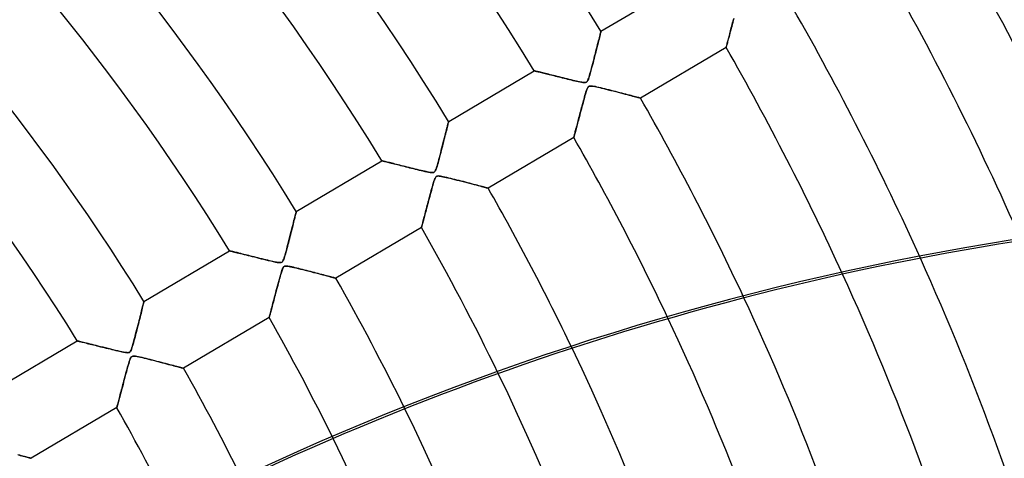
# Model space of a CAD drawing. Header units: millimetres. Extents: x -550 to 550, y -550 to 550.
# Tile 50 of 57: x 221 to 348, y 126 to 182. Entities that reach past the tile are written whole.
import ezdxf

# ---------------------------------------------------------------- set-up
doc = ezdxf.new("R2010")
doc.units = ezdxf.units.MM
doc.layers.add('HIDDEN', color=7, linetype='Continuous')
doc.layers.add('THICK', color=7, linetype='Continuous')

msp = doc.modelspace()

# ---------------------------------------------------------------- linework, layer by layer
at = {"layer": 'HIDDEN'}
for p, q in [((296.09, 180.92), (307.13, 187.44)), ((312.94, 181.55), (312.88, 181.32)), ((312.89, 181.38), (312.95, 181.58)), ((313, 181.8), (312.94, 181.55)), ((312.95, 181.58), (313, 181.79)), ((313.07, 182.05), (313, 181.8)), ((313, 181.79), (313.06, 182.01)), ((313.06, 182.01), (313.11, 182.22)), ((313.14, 182.31), (313.07, 182.05)), ((313.11, 182.22), (313.17, 182.44)), ((313.21, 182.57), (313.14, 182.31)), ((295.93, 180.29), (295.89, 180.11)), ((295.89, 180.1), (295.93, 180.28)), ((295.97, 180.45), (295.93, 180.29)), ((295.93, 180.28), (295.97, 180.44)), ((296.01, 180.58), (295.97, 180.45)), ((295.97, 180.44), (296.01, 180.58)), ((296.04, 180.7), (296.01, 180.58)), ((296.01, 180.58), (296.04, 180.7)), ((296.06, 180.79), (296.04, 180.7)), ((296.04, 180.7), (296.06, 180.79)), ((296.08, 180.86), (296.06, 180.79)), ((296.06, 180.79), (296.08, 180.86)), ((296.09, 180.9), (296.08, 180.86)), ((296.08, 180.86), (296.09, 180.9)), ((296.09, 180.92), (296.09, 180.9)), ((296.09, 180.9), (296.09, 180.92)), ((312.55, 180.09), (312.6, 180.26)), ((312.6, 180.26), (312.55, 180.08)), ((312.65, 180.46), (312.6, 180.26)), ((312.6, 180.26), (312.64, 180.43)), ((312.64, 180.43), (312.69, 180.61)), ((312.7, 180.66), (312.65, 180.46)), ((312.69, 180.61), (312.74, 180.79)), ((312.76, 180.87), (312.7, 180.66)), ((312.74, 180.79), (312.79, 180.98)), ((312.81, 181.09), (312.76, 180.87)), ((312.79, 180.98), (312.84, 181.18)), ((312.88, 181.32), (312.81, 181.09)), ((312.84, 181.18), (312.89, 181.38)), ((295.52, 178.66), (295.6, 178.94)), ((295.61, 179.02), (295.55, 178.77)), ((295.6, 178.94), (295.66, 179.21)), ((295.68, 179.26), (295.61, 179.02)), ((295.66, 179.21), (295.73, 179.46)), ((295.73, 179.49), (295.68, 179.26)), ((295.79, 179.71), (295.73, 179.49)), ((295.73, 179.46), (295.78, 179.69)), ((295.78, 179.69), (295.84, 179.91)), ((295.84, 179.92), (295.79, 179.71)), ((295.89, 180.11), (295.84, 179.92)), ((295.84, 179.91), (295.89, 180.1)), ((312.24, 178.93), (312.23, 178.88)), ((312.23, 178.87), (312.24, 178.9)), ((312.26, 178.99), (312.24, 178.93)), ((312.24, 178.9), (312.25, 178.95)), ((312.25, 178.95), (312.27, 179.01)), ((312.28, 179.08), (312.26, 178.99)), ((312.27, 179.01), (312.29, 179.09)), ((312.31, 179.18), (312.28, 179.08)), ((312.29, 179.09), (312.31, 179.18)), ((312.34, 179.3), (312.31, 179.18)), ((312.31, 179.18), (312.34, 179.28)), ((312.38, 179.43), (312.34, 179.3)), ((312.34, 179.28), (312.37, 179.39)), ((312.37, 179.39), (312.4, 179.51)), ((312.41, 179.58), (312.38, 179.43)), ((312.4, 179.51), (312.43, 179.64)), ((312.46, 179.73), (312.41, 179.58)), ((312.43, 179.64), (312.47, 179.78)), ((312.5, 179.9), (312.46, 179.73)), ((312.47, 179.78), (312.51, 179.93)), ((312.55, 180.08), (312.5, 179.9)), ((312.51, 179.93), (312.55, 180.09)), ((295.2, 177.4), (295.28, 177.72)), ((295.28, 177.7), (295.21, 177.42)), ((295.28, 177.72), (295.37, 178.05)), ((295.35, 177.97), (295.28, 177.7)), ((295.42, 178.24), (295.35, 177.97)), ((295.37, 178.05), (295.45, 178.36)), ((295.48, 178.51), (295.42, 178.24)), ((295.45, 178.36), (295.52, 178.66)), ((295.55, 178.77), (295.48, 178.51)), ((312.22, 178.84), (301.18, 172.31)), ((312.23, 178.88), (312.22, 178.85)), ((312.22, 178.84), (312.23, 178.87)), ((312.22, 178.85), (312.22, 178.84)), ((312.22, 178.84), (312.22, 178.84)), ((294.88, 176.18), (294.96, 176.47)), ((295, 176.6), (294.92, 176.34)), ((294.96, 176.47), (295.04, 176.76)), ((295.07, 176.87), (295, 176.6)), ((295.04, 176.76), (295.12, 177.08)), ((295.14, 177.15), (295.07, 176.87)), ((295.12, 177.08), (295.2, 177.4)), ((295.21, 177.42), (295.14, 177.15)), ((276.47, 169.31), (287.5, 175.84)), ((287.51, 175.83), (287.5, 175.84)), ((287.5, 175.84), (287.51, 175.83)), ((287.54, 175.83), (287.51, 175.83)), ((287.51, 175.83), (287.53, 175.83)), ((287.53, 175.83), (287.58, 175.82)), ((287.58, 175.82), (287.54, 175.83)), ((287.64, 175.8), (287.58, 175.82)), ((287.58, 175.82), (287.63, 175.8)), ((287.63, 175.8), (287.71, 175.79)), ((287.71, 175.79), (287.64, 175.8)), ((287.8, 175.76), (287.71, 175.79)), ((287.71, 175.79), (287.79, 175.76)), ((287.79, 175.76), (287.89, 175.74)), ((287.9, 175.74), (287.8, 175.76)), ((287.89, 175.74), (288, 175.71)), ((288.02, 175.71), (287.9, 175.74)), ((288, 175.71), (288.13, 175.68)), ((288.15, 175.68), (288.02, 175.71)), ((288.13, 175.68), (288.26, 175.65)), ((288.29, 175.64), (288.15, 175.68)), ((288.26, 175.65), (288.41, 175.61)), ((288.44, 175.6), (288.29, 175.64)), ((288.41, 175.61), (288.56, 175.57)), ((288.61, 175.56), (288.44, 175.6)), ((288.56, 175.57), (288.73, 175.53)), ((288.78, 175.52), (288.61, 175.56)), ((288.73, 175.53), (288.9, 175.49)), ((288.96, 175.48), (288.78, 175.52)), ((288.9, 175.49), (289.07, 175.45)), ((289.14, 175.43), (288.96, 175.48)), ((289.07, 175.45), (289.26, 175.4)), ((289.34, 175.38), (289.14, 175.43)), ((289.26, 175.4), (289.44, 175.35)), ((289.55, 175.33), (289.34, 175.38)), ((289.44, 175.35), (289.64, 175.31)), ((289.76, 175.28), (289.55, 175.33)), ((289.64, 175.31), (289.84, 175.26)), ((289.98, 175.22), (289.76, 175.28)), ((289.84, 175.26), (290.04, 175.21)), ((290.21, 175.16), (289.98, 175.22)), ((290.04, 175.21), (290.25, 175.15)), ((290.45, 175.1), (290.21, 175.16)), ((290.25, 175.15), (290.46, 175.1)), ((290.7, 175.04), (290.45, 175.1)), ((290.46, 175.1), (290.68, 175.05)), ((294.59, 175.11), (294.53, 174.92)), ((294.57, 175.06), (294.62, 175.24)), ((294.65, 175.32), (294.59, 175.11)), ((294.62, 175.24), (294.68, 175.44)), ((294.71, 175.56), (294.65, 175.32)), ((294.68, 175.44), (294.74, 175.66)), ((294.78, 175.81), (294.71, 175.56)), ((294.74, 175.66), (294.81, 175.91)), ((294.85, 176.07), (294.78, 175.81)), ((294.81, 175.91), (294.88, 176.18)), ((294.92, 176.34), (294.85, 176.07)), ((290.68, 175.05), (290.89, 174.99)), ((290.95, 174.98), (290.7, 175.04)), ((290.89, 174.99), (291.11, 174.94)), ((291.21, 174.92), (290.95, 174.98)), ((291.11, 174.94), (291.34, 174.88)), ((291.47, 174.85), (291.21, 174.92)), ((291.34, 174.88), (291.56, 174.83)), ((291.74, 174.78), (291.47, 174.85)), ((291.56, 174.83), (291.79, 174.77)), ((292, 174.72), (291.74, 174.78)), ((291.79, 174.77), (292.02, 174.72)), ((292.26, 174.66), (292, 174.72)), ((292.02, 174.72), (292.25, 174.66)), ((292.25, 174.66), (292.48, 174.6)), ((292.5, 174.6), (292.26, 174.66)), ((292.48, 174.6), (292.71, 174.55)), ((292.72, 174.54), (292.5, 174.6)), ((292.71, 174.55), (292.93, 174.5)), ((292.94, 174.49), (292.72, 174.54)), ((292.93, 174.5), (293.16, 174.44)), ((293.13, 174.45), (292.94, 174.49)), ((293.31, 174.41), (293.13, 174.45)), ((293.16, 174.44), (293.38, 174.4)), ((293.47, 174.38), (293.31, 174.41)), ((293.38, 174.4), (293.58, 174.36)), ((293.61, 174.35), (293.47, 174.38)), ((293.58, 174.36), (293.75, 174.33)), ((293.75, 174.33), (293.61, 174.35)), ((293.87, 174.32), (293.75, 174.33)), ((293.75, 174.33), (293.9, 174.31)), ((293.99, 174.31), (293.87, 174.32)), ((293.9, 174.31), (294.02, 174.31)), ((294.09, 174.32), (293.99, 174.31)), ((294.02, 174.31), (294.11, 174.32)), ((294.17, 174.34), (294.09, 174.32)), ((294.11, 174.32), (294.18, 174.35)), ((294.24, 174.38), (294.17, 174.34)), ((294.18, 174.35), (294.25, 174.39)), ((294.3, 174.44), (294.24, 174.38)), ((294.25, 174.39), (294.3, 174.44)), ((294.36, 174.52), (294.3, 174.44)), ((294.3, 174.44), (294.36, 174.52)), ((294.41, 174.63), (294.36, 174.52)), ((294.36, 174.52), (294.41, 174.61)), ((294.47, 174.76), (294.41, 174.63)), ((294.41, 174.61), (294.46, 174.74)), ((294.46, 174.74), (294.51, 174.89)), ((294.53, 174.92), (294.47, 174.76)), ((294.56, 173.83), (294.49, 173.79)), ((294.51, 174.89), (294.57, 175.06)), ((294.51, 173.8), (294.57, 173.84)), ((294.64, 173.86), (294.56, 173.83)), ((294.57, 173.84), (294.65, 173.86)), ((294.74, 173.87), (294.64, 173.86)), ((294.65, 173.86), (294.74, 173.87)), ((294.74, 173.87), (294.85, 173.87)), ((294.86, 173.87), (294.74, 173.87)), ((294.85, 173.87), (294.98, 173.86)), ((295.01, 173.85), (294.86, 173.87)), ((294.98, 173.86), (295.14, 173.83)), ((295.18, 173.82), (295.01, 173.85)), ((295.14, 173.83), (295.31, 173.8)), ((295.37, 173.79), (295.18, 173.82)), ((293.97, 172.41), (294.03, 172.64)), ((294.03, 172.64), (293.97, 172.43)), ((294.03, 172.64), (294.1, 172.86)), ((294.09, 172.83), (294.03, 172.64)), ((294.14, 173.01), (294.09, 172.83)), ((294.1, 172.86), (294.16, 173.08)), ((294.19, 173.16), (294.14, 173.01)), ((294.16, 173.08), (294.22, 173.27)), ((294.23, 173.3), (294.19, 173.16)), ((294.22, 173.27), (294.28, 173.43)), ((294.28, 173.43), (294.23, 173.3)), ((294.28, 173.43), (294.34, 173.57)), ((294.33, 173.55), (294.28, 173.43)), ((294.38, 173.65), (294.33, 173.55)), ((294.34, 173.57), (294.39, 173.67)), ((294.43, 173.73), (294.38, 173.65)), ((294.39, 173.67), (294.45, 173.75)), ((294.49, 173.79), (294.43, 173.73)), ((294.45, 173.75), (294.51, 173.8)), ((295.31, 173.8), (295.5, 173.76)), ((295.58, 173.74), (295.37, 173.79)), ((295.5, 173.76), (295.7, 173.71)), ((295.82, 173.68), (295.58, 173.74)), ((295.7, 173.71), (295.93, 173.66)), ((296.08, 173.62), (295.82, 173.68)), ((295.93, 173.66), (296.18, 173.6)), ((296.34, 173.56), (296.08, 173.62)), ((296.18, 173.6), (296.45, 173.53)), ((296.6, 173.49), (296.34, 173.56)), ((296.45, 173.53), (296.74, 173.46)), ((296.87, 173.43), (296.6, 173.49)), ((296.74, 173.46), (297.04, 173.39)), ((297.15, 173.36), (296.87, 173.43)), ((297.04, 173.39), (297.35, 173.31)), ((297.42, 173.29), (297.15, 173.36)), ((297.35, 173.31), (297.67, 173.23)), ((297.69, 173.22), (297.42, 173.29)), ((297.67, 173.23), (297.99, 173.14)), ((297.97, 173.15), (297.69, 173.22)), ((298.24, 173.08), (297.97, 173.15)), ((297.99, 173.14), (298.32, 173.06)), ((298.51, 173.01), (298.24, 173.08)), ((298.32, 173.06), (298.63, 172.98)), ((298.78, 172.94), (298.51, 173.01)), ((298.63, 172.98), (298.93, 172.9)), ((299.04, 172.87), (298.78, 172.94)), ((298.93, 172.9), (299.21, 172.83)), ((299.29, 172.81), (299.04, 172.87)), ((299.21, 172.83), (299.48, 172.76)), ((299.53, 172.74), (299.29, 172.81)), ((299.48, 172.76), (299.73, 172.69)), ((299.76, 172.68), (299.53, 172.74)), ((299.73, 172.69), (299.96, 172.63)), ((299.98, 172.63), (299.76, 172.68)), ((299.96, 172.63), (300.17, 172.58)), ((300.19, 172.57), (299.98, 172.63)), ((300.17, 172.58), (300.37, 172.52)), ((300.38, 172.52), (300.19, 172.57)), ((293.6, 171.05), (293.66, 171.27)), ((293.71, 171.45), (293.64, 171.19)), ((293.66, 171.27), (293.72, 171.5)), ((293.78, 171.71), (293.71, 171.45)), ((293.72, 171.5), (293.78, 171.73)), ((293.85, 171.96), (293.78, 171.71)), ((293.78, 171.73), (293.85, 171.95)), ((293.91, 172.2), (293.85, 171.96)), ((293.85, 171.95), (293.91, 172.18)), ((293.97, 172.43), (293.91, 172.2)), ((293.91, 172.18), (293.97, 172.41)), ((300.37, 172.52), (300.55, 172.48)), ((300.56, 172.48), (300.38, 172.52)), ((300.55, 172.48), (300.71, 172.43)), ((300.71, 172.43), (300.56, 172.48)), ((300.71, 172.43), (300.85, 172.4)), ((300.85, 172.4), (300.71, 172.43)), ((300.85, 172.4), (300.97, 172.37)), ((300.97, 172.37), (300.85, 172.4)), ((300.97, 172.37), (301.06, 172.34)), ((301.06, 172.34), (300.97, 172.37)), ((301.06, 172.34), (301.13, 172.32)), ((301.13, 172.32), (301.06, 172.34)), ((301.13, 172.32), (301.17, 172.31)), ((301.17, 172.31), (301.13, 172.32)), ((301.17, 172.31), (301.18, 172.31)), ((301.18, 172.31), (301.17, 172.31)), ((293.37, 170.17), (293.31, 169.93)), ((293.32, 169.97), (293.37, 170.18)), ((293.43, 170.41), (293.37, 170.17)), ((293.37, 170.18), (293.43, 170.39)), ((293.5, 170.66), (293.43, 170.41)), ((293.43, 170.39), (293.49, 170.61)), ((293.49, 170.61), (293.54, 170.83)), ((293.57, 170.92), (293.5, 170.66)), ((293.54, 170.83), (293.6, 171.05)), ((293.64, 171.19), (293.57, 170.92)), ((276.3, 168.63), (276.34, 168.8)), ((276.35, 168.85), (276.31, 168.69)), ((276.34, 168.8), (276.38, 168.95)), ((276.38, 168.98), (276.35, 168.85)), ((276.41, 169.1), (276.38, 168.98)), ((276.38, 168.95), (276.41, 169.08)), ((276.44, 169.19), (276.41, 169.1)), ((276.41, 169.08), (276.43, 169.18)), ((276.43, 169.18), (276.45, 169.25)), ((276.45, 169.26), (276.44, 169.19)), ((276.46, 169.3), (276.45, 169.26)), ((276.45, 169.25), (276.46, 169.3)), ((276.47, 169.31), (276.46, 169.3)), ((276.46, 169.3), (276.47, 169.31)), ((292.96, 168.62), (293.01, 168.79)), ((293.03, 168.87), (292.98, 168.68)), ((293.01, 168.79), (293.06, 168.98)), ((293.08, 169.06), (293.03, 168.87)), ((293.06, 168.98), (293.1, 169.17)), ((293.13, 169.27), (293.08, 169.06)), ((293.1, 169.17), (293.16, 169.36)), ((293.19, 169.48), (293.13, 169.27)), ((293.16, 169.36), (293.21, 169.56)), ((293.25, 169.7), (293.19, 169.48)), ((293.21, 169.56), (293.26, 169.76)), ((293.31, 169.93), (293.25, 169.7)), ((293.26, 169.76), (293.32, 169.97)), ((275.94, 167.2), (276.01, 167.49)), ((276.05, 167.67), (275.99, 167.43)), ((276.01, 167.49), (276.07, 167.75)), ((276.11, 167.9), (276.05, 167.67)), ((276.07, 167.75), (276.14, 168)), ((276.17, 168.12), (276.11, 167.9)), ((276.14, 168), (276.19, 168.23)), ((276.22, 168.33), (276.17, 168.12)), ((276.19, 168.23), (276.25, 168.44)), ((276.27, 168.52), (276.22, 168.33)), ((276.25, 168.44), (276.3, 168.63)), ((276.31, 168.69), (276.27, 168.52)), ((292.67, 167.53), (292.65, 167.44)), ((292.65, 167.43), (292.67, 167.52)), ((292.7, 167.63), (292.67, 167.53)), ((292.67, 167.52), (292.7, 167.62)), ((292.73, 167.75), (292.7, 167.63)), ((292.7, 167.62), (292.72, 167.73)), ((292.72, 167.73), (292.76, 167.85)), ((292.76, 167.88), (292.73, 167.75)), ((292.8, 168.02), (292.76, 167.88)), ((292.76, 167.85), (292.79, 167.99)), ((292.79, 167.99), (292.83, 168.13)), ((292.84, 168.17), (292.8, 168.02)), ((292.83, 168.13), (292.87, 168.29)), ((292.88, 168.33), (292.84, 168.17)), ((292.87, 168.29), (292.92, 168.45)), ((292.93, 168.5), (292.88, 168.33)), ((292.92, 168.45), (292.96, 168.62)), ((292.98, 168.68), (292.93, 168.5)), ((275.61, 165.92), (275.69, 166.25)), ((275.73, 166.39), (275.66, 166.11)), ((275.69, 166.25), (275.78, 166.58)), ((275.8, 166.66), (275.73, 166.39)), ((275.78, 166.58), (275.86, 166.9)), ((275.86, 166.92), (275.8, 166.66)), ((275.86, 166.9), (275.94, 167.2)), ((275.93, 167.18), (275.86, 166.92)), ((275.99, 167.43), (275.93, 167.18)), ((292.59, 167.23), (281.56, 160.7)), ((292.59, 167.24), (292.6, 167.26)), ((292.6, 167.26), (292.59, 167.24)), ((292.59, 167.23), (292.59, 167.24)), ((292.59, 167.24), (292.59, 167.23)), ((292.61, 167.31), (292.6, 167.26)), ((292.6, 167.26), (292.61, 167.3)), ((292.61, 167.3), (292.63, 167.36)), ((292.63, 167.36), (292.61, 167.31)), ((292.65, 167.44), (292.63, 167.36)), ((292.63, 167.36), (292.65, 167.43)), ((275.28, 164.66), (275.36, 164.96)), ((275.38, 165.02), (275.31, 164.75)), ((275.36, 164.96), (275.44, 165.27)), ((275.45, 165.29), (275.38, 165.02)), ((275.44, 165.27), (275.52, 165.59)), ((275.52, 165.56), (275.45, 165.29)), ((275.52, 165.59), (275.61, 165.92)), ((275.59, 165.84), (275.52, 165.56)), ((275.66, 166.11), (275.59, 165.84)), ((256.84, 157.7), (267.87, 164.23)), ((267.88, 164.23), (267.87, 164.23)), ((267.87, 164.23), (267.88, 164.23)), ((267.91, 164.22), (267.88, 164.23)), ((267.88, 164.23), (267.91, 164.22)), ((267.95, 164.21), (267.91, 164.22)), ((267.91, 164.22), (267.96, 164.21)), ((268.01, 164.2), (267.95, 164.21)), ((267.96, 164.21), (268.02, 164.19)), ((268.09, 164.18), (268.01, 164.2)), ((268.02, 164.19), (268.11, 164.17)), ((268.18, 164.15), (268.09, 164.18)), ((268.11, 164.17), (268.21, 164.15)), ((268.29, 164.13), (268.18, 164.15)), ((268.21, 164.15), (268.32, 164.12)), ((268.41, 164.1), (268.29, 164.13)), ((268.32, 164.12), (268.45, 164.09)), ((268.54, 164.06), (268.41, 164.1)), ((268.45, 164.09), (268.59, 164.05)), ((268.68, 164.03), (268.54, 164.06)), ((268.59, 164.05), (268.74, 164.01)), ((268.84, 163.99), (268.68, 164.03)), ((268.74, 164.01), (268.9, 163.97)), ((269, 163.95), (268.84, 163.99)), ((268.9, 163.97), (269.08, 163.93)), ((269.18, 163.91), (269, 163.95)), ((269.08, 163.93), (269.26, 163.89)), ((269.36, 163.86), (269.18, 163.91)), ((269.26, 163.89), (269.45, 163.84)), ((269.55, 163.81), (269.36, 163.86)), ((269.45, 163.84), (269.65, 163.79)), ((269.75, 163.76), (269.55, 163.81)), ((269.65, 163.79), (269.86, 163.74)), ((269.96, 163.71), (269.75, 163.76)), ((269.86, 163.74), (270.07, 163.69)), ((270.17, 163.66), (269.96, 163.71)), ((270.07, 163.69), (270.28, 163.63)), ((270.4, 163.6), (270.17, 163.66)), ((274.96, 163.49), (275.01, 163.68)), ((275.03, 163.75), (274.97, 163.53)), ((275.01, 163.68), (275.07, 163.89)), ((275.1, 163.98), (275.03, 163.75)), ((275.07, 163.89), (275.14, 164.13)), ((275.17, 164.23), (275.1, 163.98)), ((275.14, 164.13), (275.21, 164.39)), ((275.24, 164.49), (275.17, 164.23)), ((275.21, 164.39), (275.28, 164.66)), ((275.31, 164.75), (275.24, 164.49)), ((270.28, 163.63), (270.51, 163.58)), ((270.63, 163.55), (270.4, 163.6)), ((270.51, 163.58), (270.73, 163.52)), ((270.87, 163.49), (270.63, 163.55)), ((270.73, 163.52), (270.96, 163.46)), ((271.12, 163.42), (270.87, 163.49)), ((270.96, 163.46), (271.2, 163.4)), ((271.37, 163.36), (271.12, 163.42)), ((271.2, 163.4), (271.44, 163.34)), ((271.63, 163.3), (271.37, 163.36)), ((271.44, 163.34), (271.68, 163.28)), ((271.9, 163.23), (271.63, 163.3)), ((271.68, 163.28), (271.92, 163.22)), ((272.17, 163.16), (271.9, 163.23)), ((271.92, 163.22), (272.17, 163.16)), ((272.43, 163.1), (272.17, 163.16)), ((272.17, 163.16), (272.42, 163.1)), ((272.42, 163.1), (272.67, 163.04)), ((272.68, 163.04), (272.43, 163.1)), ((272.67, 163.04), (272.91, 162.98)), ((272.92, 162.98), (272.68, 163.04)), ((272.91, 162.98), (273.16, 162.92)), ((273.14, 162.93), (272.92, 162.98)), ((273.35, 162.88), (273.14, 162.93)), ((273.16, 162.92), (273.41, 162.86)), ((273.55, 162.83), (273.35, 162.88)), ((273.41, 162.86), (273.66, 162.81)), ((273.72, 162.8), (273.55, 162.83)), ((273.66, 162.81), (273.88, 162.76)), ((273.88, 162.77), (273.72, 162.8)), ((274.02, 162.74), (273.88, 162.77)), ((273.88, 162.76), (274.08, 162.73)), ((274.15, 162.72), (274.02, 162.74)), ((274.08, 162.73), (274.24, 162.71)), ((274.28, 162.71), (274.15, 162.72)), ((274.24, 162.71), (274.37, 162.71)), ((274.39, 162.71), (274.28, 162.71)), ((274.37, 162.71), (274.47, 162.72)), ((274.48, 162.72), (274.39, 162.71)), ((274.47, 162.72), (274.55, 162.74)), ((274.56, 162.74), (274.48, 162.72)), ((274.55, 162.74), (274.62, 162.78)), ((274.62, 162.78), (274.56, 162.74)), ((274.69, 162.85), (274.62, 162.78)), ((274.62, 162.78), (274.68, 162.84)), ((274.68, 162.84), (274.74, 162.92)), ((274.74, 162.93), (274.69, 162.85)), ((274.8, 163.04), (274.74, 162.93)), ((274.74, 162.92), (274.79, 163.03)), ((274.79, 163.03), (274.85, 163.16)), ((274.85, 163.18), (274.8, 163.04)), ((274.91, 163.34), (274.85, 163.18)), ((274.85, 163.16), (274.9, 163.32)), ((274.9, 163.32), (274.96, 163.49)), ((274.97, 163.53), (274.91, 163.34)), ((274.37, 160.89), (274.44, 161.13)), ((274.48, 161.27), (274.42, 161.08)), ((274.44, 161.13), (274.51, 161.37)), ((274.53, 161.44), (274.48, 161.27)), ((274.51, 161.37), (274.58, 161.59)), ((274.57, 161.59), (274.53, 161.44)), ((274.62, 161.72), (274.57, 161.59)), ((274.58, 161.59), (274.64, 161.78)), ((274.67, 161.85), (274.62, 161.72)), ((274.64, 161.78), (274.7, 161.94)), ((274.72, 161.97), (274.67, 161.85)), ((274.7, 161.94), (274.76, 162.05)), ((274.77, 162.06), (274.72, 161.97)), ((274.76, 162.05), (274.82, 162.13)), ((274.82, 162.14), (274.77, 162.06)), ((274.82, 162.13), (274.88, 162.19)), ((274.88, 162.19), (274.82, 162.14)), ((274.88, 162.19), (274.95, 162.23)), ((274.95, 162.23), (274.88, 162.19)), ((274.95, 162.23), (275.03, 162.26)), ((275.03, 162.26), (274.95, 162.23)), ((275.03, 162.26), (275.12, 162.27)), ((275.14, 162.27), (275.03, 162.26)), ((275.12, 162.27), (275.24, 162.26)), ((275.26, 162.26), (275.14, 162.27)), ((275.24, 162.26), (275.39, 162.25)), ((275.41, 162.24), (275.26, 162.26)), ((275.39, 162.25), (275.55, 162.22)), ((275.58, 162.21), (275.41, 162.24)), ((275.55, 162.22), (275.73, 162.18)), ((275.77, 162.17), (275.58, 162.21)), ((275.73, 162.18), (275.92, 162.14)), ((275.99, 162.13), (275.77, 162.17)), ((275.92, 162.14), (276.13, 162.09)), ((276.23, 162.07), (275.99, 162.13)), ((276.13, 162.09), (276.37, 162.04)), ((276.48, 162.01), (276.23, 162.07)), ((276.37, 162.04), (276.63, 161.97)), ((276.74, 161.95), (276.48, 162.01)), ((276.63, 161.97), (276.91, 161.9)), ((277, 161.88), (276.74, 161.95)), ((276.91, 161.9), (277.21, 161.83)), ((277.27, 161.81), (277, 161.88)), ((277.21, 161.83), (277.52, 161.75)), ((277.54, 161.75), (277.27, 161.81)), ((277.52, 161.75), (277.84, 161.67)), ((277.82, 161.68), (277.54, 161.75)), ((278.09, 161.61), (277.82, 161.68)), ((277.84, 161.67), (278.17, 161.59)), ((278.37, 161.54), (278.09, 161.61)), ((278.17, 161.59), (278.5, 161.5)), ((278.64, 161.47), (278.37, 161.54)), ((278.5, 161.5), (278.83, 161.41)), ((278.91, 161.4), (278.64, 161.47)), ((278.83, 161.41), (279.15, 161.33)), ((279.17, 161.33), (278.91, 161.4)), ((279.15, 161.33), (279.45, 161.25)), ((279.43, 161.26), (279.17, 161.33)), ((279.68, 161.19), (279.43, 161.26)), ((279.45, 161.25), (279.74, 161.18)), ((279.92, 161.13), (279.68, 161.19)), ((279.74, 161.18), (280, 161.11)), ((280.15, 161.07), (279.92, 161.13)), ((274.03, 159.65), (274.1, 159.9)), ((274.1, 159.9), (274.03, 159.63)), ((274.17, 160.16), (274.1, 159.9)), ((274.1, 159.9), (274.17, 160.14)), ((274.24, 160.41), (274.17, 160.16)), ((274.17, 160.14), (274.23, 160.39)), ((274.23, 160.39), (274.3, 160.64)), ((274.3, 160.64), (274.24, 160.41)), ((274.3, 160.64), (274.37, 160.89)), ((274.36, 160.87), (274.3, 160.64)), ((274.42, 161.08), (274.36, 160.87)), ((280, 161.11), (280.25, 161.05)), ((280.37, 161.01), (280.15, 161.07)), ((280.25, 161.05), (280.48, 160.99)), ((280.58, 160.96), (280.37, 161.01)), ((280.48, 160.99), (280.69, 160.93)), ((280.77, 160.91), (280.58, 160.96)), ((280.69, 160.93), (280.88, 160.88)), ((280.94, 160.87), (280.77, 160.91)), ((280.88, 160.88), (281.05, 160.84)), ((281.1, 160.82), (280.94, 160.87)), ((281.05, 160.84), (281.2, 160.8)), ((281.23, 160.79), (281.1, 160.82)), ((281.2, 160.8), (281.32, 160.76)), ((281.35, 160.76), (281.23, 160.79)), ((281.32, 160.76), (281.42, 160.74)), ((281.44, 160.73), (281.35, 160.76)), ((281.42, 160.74), (281.5, 160.72)), ((281.5, 160.72), (281.44, 160.73)), ((281.5, 160.72), (281.54, 160.71)), ((281.54, 160.71), (281.5, 160.72)), ((281.54, 160.71), (281.56, 160.7)), ((281.56, 160.7), (281.54, 160.71)), ((273.76, 158.61), (273.69, 158.37)), ((273.72, 158.47), (273.78, 158.7)), ((273.82, 158.85), (273.76, 158.61)), ((273.78, 158.7), (273.84, 158.93)), ((273.89, 159.1), (273.82, 158.85)), ((273.84, 158.93), (273.91, 159.17)), ((273.96, 159.37), (273.89, 159.1)), ((273.91, 159.17), (273.97, 159.41)), ((274.03, 159.63), (273.96, 159.37)), ((273.97, 159.41), (274.03, 159.65)), ((256.74, 157.32), (256.71, 157.19)), ((256.77, 157.44), (256.74, 157.32)), ((256.74, 157.31), (256.77, 157.44)), ((256.77, 157.44), (256.8, 157.56)), ((256.8, 157.53), (256.77, 157.44)), ((256.8, 157.56), (256.82, 157.64)), ((256.81, 157.6), (256.8, 157.53)), ((256.83, 157.66), (256.81, 157.6)), ((256.82, 157.64), (256.83, 157.69)), ((256.83, 157.69), (256.84, 157.7)), ((256.84, 157.69), (256.83, 157.66)), ((256.84, 157.7), (256.84, 157.69)), ((273.38, 157.19), (273.43, 157.39)), ((273.46, 157.49), (273.41, 157.29)), ((273.43, 157.39), (273.49, 157.6)), ((273.52, 157.7), (273.46, 157.49)), ((273.49, 157.6), (273.54, 157.81)), ((273.57, 157.91), (273.52, 157.7)), ((273.54, 157.81), (273.6, 158.02)), ((273.63, 158.13), (273.57, 157.91)), ((273.6, 158.02), (273.66, 158.24)), ((273.69, 158.37), (273.63, 158.13)), ((273.66, 158.24), (273.72, 158.47)), ((256.44, 156.11), (256.38, 155.89)), ((256.42, 156.02), (256.48, 156.28)), ((256.49, 156.32), (256.44, 156.11)), ((256.48, 156.28), (256.54, 156.53)), ((256.54, 156.52), (256.49, 156.32)), ((256.54, 156.53), (256.6, 156.75)), ((256.59, 156.71), (256.54, 156.52)), ((256.63, 156.88), (256.59, 156.71)), ((256.6, 156.75), (256.65, 156.96)), ((256.67, 157.04), (256.63, 156.88)), ((256.65, 156.96), (256.7, 157.14)), ((256.71, 157.19), (256.67, 157.04)), ((256.7, 157.14), (256.74, 157.31)), ((273.05, 155.95), (273.08, 156.07)), ((273.11, 156.15), (273.07, 156.03)), ((273.08, 156.07), (273.12, 156.19)), ((273.14, 156.28), (273.11, 156.15)), ((273.12, 156.19), (273.15, 156.33)), ((273.18, 156.43), (273.14, 156.28)), ((273.15, 156.33), (273.19, 156.48)), ((273.22, 156.58), (273.18, 156.43)), ((273.19, 156.48), (273.24, 156.65)), ((273.26, 156.75), (273.22, 156.58)), ((273.24, 156.65), (273.28, 156.82)), ((273.31, 156.92), (273.26, 156.75)), ((273.28, 156.82), (273.33, 157)), ((273.36, 157.1), (273.31, 156.92)), ((273.33, 157), (273.38, 157.19)), ((273.41, 157.29), (273.36, 157.1)), ((256.02, 154.46), (256.11, 154.8)), ((256.14, 154.93), (256.08, 154.68)), ((256.11, 154.8), (256.19, 155.13)), ((256.2, 155.18), (256.14, 154.93)), ((256.19, 155.13), (256.27, 155.45)), ((256.27, 155.42), (256.2, 155.18)), ((256.27, 155.45), (256.35, 155.74)), ((256.33, 155.66), (256.27, 155.42)), ((256.38, 155.89), (256.33, 155.66)), ((256.35, 155.74), (256.42, 156.02)), ((272.96, 155.62), (261.93, 149.1)), ((272.96, 155.62), (272.97, 155.63)), ((272.97, 155.63), (272.96, 155.62)), ((272.97, 155.66), (272.99, 155.71)), ((272.99, 155.7), (272.97, 155.66)), ((272.97, 155.63), (272.97, 155.66)), ((272.97, 155.66), (272.97, 155.63)), ((272.99, 155.71), (273, 155.77)), ((273, 155.76), (272.99, 155.7)), ((273, 155.77), (273.03, 155.85)), ((273.02, 155.84), (273, 155.76)), ((273.05, 155.93), (273.02, 155.84)), ((273.03, 155.85), (273.05, 155.95)), ((273.07, 156.03), (273.05, 155.93)), ((255.82, 153.67), (255.75, 153.42)), ((255.76, 153.44), (255.84, 153.77)), ((255.88, 153.92), (255.82, 153.67)), ((255.84, 153.77), (255.93, 154.11)), ((255.95, 154.17), (255.88, 153.92)), ((255.93, 154.11), (256.02, 154.46)), ((256.01, 154.43), (255.95, 154.17)), ((256.08, 154.68), (256.01, 154.43)), ((237.21, 146.09), (248.25, 152.62)), ((248.26, 152.62), (248.25, 152.62)), ((248.25, 152.62), (248.26, 152.62)), ((248.28, 152.61), (248.26, 152.62)), ((248.26, 152.62), (248.3, 152.61)), ((248.33, 152.6), (248.28, 152.61)), ((248.3, 152.61), (248.36, 152.59)), ((248.39, 152.59), (248.33, 152.6)), ((248.36, 152.59), (248.45, 152.57)), ((248.46, 152.57), (248.39, 152.59)), ((248.45, 152.57), (248.57, 152.54)), ((248.55, 152.55), (248.46, 152.57)), ((248.66, 152.52), (248.55, 152.55)), ((248.57, 152.54), (248.7, 152.51)), ((248.77, 152.49), (248.66, 152.52)), ((248.7, 152.51), (248.86, 152.47)), ((248.9, 152.46), (248.77, 152.49)), ((248.86, 152.47), (249.03, 152.43)), ((249.05, 152.42), (248.9, 152.46)), ((249.03, 152.43), (249.22, 152.38)), ((249.2, 152.39), (249.05, 152.42)), ((249.36, 152.35), (249.2, 152.39)), ((249.22, 152.38), (249.43, 152.33)), ((249.53, 152.3), (249.36, 152.35)), ((249.43, 152.33), (249.64, 152.28)), ((249.71, 152.26), (249.53, 152.3)), ((249.64, 152.28), (249.88, 152.22)), ((249.89, 152.21), (249.71, 152.26)), ((255.39, 152.08), (255.45, 152.3)), ((255.49, 152.46), (255.43, 152.23)), ((255.45, 152.3), (255.52, 152.55)), ((255.56, 152.69), (255.49, 152.46)), ((255.52, 152.55), (255.6, 152.83)), ((255.62, 152.93), (255.56, 152.69)), ((255.6, 152.83), (255.67, 153.12)), ((255.69, 153.17), (255.62, 152.93)), ((255.67, 153.12), (255.76, 153.44)), ((255.75, 153.42), (255.69, 153.17)), ((249.88, 152.22), (250.12, 152.16)), ((250.09, 152.17), (249.89, 152.21)), ((250.29, 152.12), (250.09, 152.17)), ((250.12, 152.16), (250.37, 152.1)), ((250.5, 152.06), (250.29, 152.12)), ((250.37, 152.1), (250.63, 152.03)), ((250.71, 152.01), (250.5, 152.06)), ((250.63, 152.03), (250.9, 151.97)), ((250.94, 151.95), (250.71, 152.01)), ((250.9, 151.97), (251.17, 151.9)), ((251.17, 151.9), (250.94, 151.95)), ((251.41, 151.84), (251.17, 151.9)), ((251.17, 151.9), (251.45, 151.83)), ((251.65, 151.78), (251.41, 151.84)), ((251.45, 151.83), (251.74, 151.76)), ((251.9, 151.72), (251.65, 151.78)), ((251.74, 151.76), (252.03, 151.68)), ((252.16, 151.65), (251.9, 151.72)), ((252.03, 151.68), (252.33, 151.61)), ((252.42, 151.59), (252.16, 151.65)), ((252.33, 151.61), (252.63, 151.54)), ((252.68, 151.52), (252.42, 151.59)), ((252.63, 151.54), (252.93, 151.46)), ((252.93, 151.46), (252.68, 151.52)), ((253.17, 151.41), (252.93, 151.46)), ((252.93, 151.46), (253.23, 151.39)), ((253.39, 151.35), (253.17, 151.41)), ((253.23, 151.39), (253.54, 151.32)), ((253.61, 151.3), (253.39, 151.35)), ((253.54, 151.32), (253.84, 151.25)), ((253.8, 151.26), (253.61, 151.3)), ((253.99, 151.21), (253.8, 151.26)), ((253.84, 151.25), (254.14, 151.18)), ((254.15, 151.18), (253.99, 151.21)), ((254.14, 151.18), (254.39, 151.13)), ((254.29, 151.15), (254.15, 151.18)), ((254.43, 151.13), (254.29, 151.15)), ((254.39, 151.13), (254.6, 151.11)), ((254.55, 151.11), (254.43, 151.13)), ((254.67, 151.1), (254.55, 151.11)), ((254.6, 151.11), (254.76, 151.1)), ((254.77, 151.1), (254.67, 151.1)), ((254.76, 151.1), (254.87, 151.11)), ((254.86, 151.11), (254.77, 151.1)), ((254.93, 151.14), (254.86, 151.11)), ((254.87, 151.11), (254.96, 151.15)), ((255, 151.18), (254.93, 151.14)), ((254.96, 151.15), (255.04, 151.21)), ((255.05, 151.23), (255, 151.18)), ((255.04, 151.21), (255.1, 151.29)), ((255.11, 151.31), (255.05, 151.23)), ((255.1, 151.29), (255.16, 151.41)), ((255.16, 151.41), (255.11, 151.31)), ((255.16, 151.41), (255.22, 151.55)), ((255.21, 151.53), (255.16, 151.41)), ((255.26, 151.67), (255.21, 151.53)), ((255.22, 151.55), (255.28, 151.71)), ((255.32, 151.84), (255.26, 151.67)), ((255.28, 151.71), (255.33, 151.88)), ((255.37, 152.02), (255.32, 151.84)), ((255.33, 151.88), (255.39, 152.08)), ((255.43, 152.23), (255.37, 152.02)), ((254.87, 149.72), (254.82, 149.54)), ((254.83, 149.58), (254.91, 149.87)), ((254.92, 149.88), (254.87, 149.72)), ((254.91, 149.87), (254.99, 150.11)), ((254.96, 150.02), (254.92, 149.88)), ((255.01, 150.15), (254.96, 150.02)), ((254.99, 150.11), (255.07, 150.31)), ((255.05, 150.27), (255.01, 150.15)), ((255.1, 150.38), (255.05, 150.27)), ((255.07, 150.31), (255.14, 150.45)), ((255.15, 150.47), (255.1, 150.38)), ((255.14, 150.45), (255.21, 150.55)), ((255.2, 150.54), (255.15, 150.47)), ((255.26, 150.59), (255.2, 150.54)), ((255.21, 150.55), (255.28, 150.61)), ((255.32, 150.63), (255.26, 150.59)), ((255.28, 150.61), (255.37, 150.64)), ((255.4, 150.65), (255.32, 150.63)), ((255.37, 150.64), (255.47, 150.66)), ((255.49, 150.66), (255.4, 150.65)), ((255.47, 150.66), (255.6, 150.66)), ((255.6, 150.66), (255.49, 150.66)), ((255.6, 150.66), (255.76, 150.64)), ((255.73, 150.64), (255.6, 150.66)), ((255.88, 150.62), (255.73, 150.64)), ((255.76, 150.64), (255.93, 150.61)), ((256.06, 150.59), (255.88, 150.62)), ((255.93, 150.61), (256.1, 150.58)), ((256.25, 150.55), (256.06, 150.59)), ((256.1, 150.58), (256.3, 150.53)), ((256.46, 150.5), (256.25, 150.55)), ((256.3, 150.53), (256.53, 150.48)), ((256.68, 150.45), (256.46, 150.5)), ((256.53, 150.48), (256.78, 150.42)), ((256.92, 150.39), (256.68, 150.45)), ((256.78, 150.42), (257.06, 150.36)), ((257.16, 150.33), (256.92, 150.39)), ((257.06, 150.36), (257.36, 150.28)), ((257.4, 150.27), (257.16, 150.33)), ((257.36, 150.28), (257.67, 150.2)), ((257.65, 150.21), (257.4, 150.27)), ((257.9, 150.14), (257.65, 150.21)), ((257.67, 150.2), (258, 150.12)), ((258.15, 150.08), (257.9, 150.14)), ((258, 150.12), (258.34, 150.03)), ((258.41, 150.01), (258.15, 150.08)), ((258.34, 150.03), (258.69, 149.94)), ((258.66, 149.95), (258.41, 150.01)), ((258.91, 149.88), (258.66, 149.95)), ((258.69, 149.94), (259.04, 149.85)), ((259.17, 149.82), (258.91, 149.88)), ((259.04, 149.85), (259.37, 149.77)), ((259.41, 149.75), (259.17, 149.82)), ((259.37, 149.77), (259.68, 149.69)), ((259.66, 149.69), (259.41, 149.75)), ((254.5, 148.37), (254.58, 148.67)), ((254.58, 148.68), (254.51, 148.43)), ((254.58, 148.67), (254.66, 148.98)), ((254.64, 148.91), (254.58, 148.68)), ((254.7, 149.14), (254.64, 148.91)), ((254.66, 148.98), (254.74, 149.28)), ((254.76, 149.35), (254.7, 149.14)), ((254.74, 149.28), (254.83, 149.58)), ((254.82, 149.54), (254.76, 149.35)), ((259.89, 149.63), (259.66, 149.69)), ((259.68, 149.69), (259.97, 149.61)), ((260.12, 149.57), (259.89, 149.63)), ((259.97, 149.61), (260.25, 149.54)), ((260.34, 149.51), (260.12, 149.57)), ((260.25, 149.54), (260.51, 149.47)), ((260.55, 149.46), (260.34, 149.51)), ((260.51, 149.47), (260.76, 149.4)), ((260.75, 149.41), (260.55, 149.46)), ((260.93, 149.36), (260.75, 149.41)), ((260.76, 149.4), (260.98, 149.35)), ((261.11, 149.31), (260.93, 149.36)), ((260.98, 149.35), (261.18, 149.29)), ((261.27, 149.27), (261.11, 149.31)), ((261.18, 149.29), (261.37, 149.24)), ((261.42, 149.23), (261.27, 149.27)), ((261.37, 149.24), (261.53, 149.2)), ((261.55, 149.2), (261.42, 149.23)), ((261.53, 149.2), (261.67, 149.16)), ((261.66, 149.17), (261.55, 149.2)), ((261.76, 149.14), (261.66, 149.17)), ((261.67, 149.16), (261.78, 149.13)), ((261.83, 149.12), (261.76, 149.14)), ((261.78, 149.13), (261.86, 149.11)), ((261.88, 149.11), (261.83, 149.12)), ((261.86, 149.11), (261.91, 149.1)), ((261.92, 149.1), (261.88, 149.11)), ((261.91, 149.1), (261.93, 149.1)), ((261.93, 149.1), (261.92, 149.1)), ((254.11, 146.93), (254.19, 147.21)), ((254.24, 147.41), (254.17, 147.16)), ((254.19, 147.21), (254.26, 147.49)), ((254.3, 147.66), (254.24, 147.41)), ((254.26, 147.49), (254.34, 147.78)), ((254.37, 147.91), (254.3, 147.66)), ((254.34, 147.78), (254.42, 148.08)), ((254.44, 148.17), (254.37, 147.91)), ((254.42, 148.08), (254.5, 148.37)), ((254.51, 148.43), (254.44, 148.17)), ((237.14, 145.81), (237.16, 145.91)), ((237.18, 145.96), (237.15, 145.86)), ((237.16, 145.91), (237.18, 145.99)), ((237.18, 145.99), (237.2, 146.05)), ((237.2, 146.04), (237.18, 145.96)), ((237.21, 146.08), (237.2, 146.04)), ((237.2, 146.05), (237.21, 146.08)), ((237.21, 146.09), (237.21, 146.08)), ((237.21, 146.08), (237.21, 146.09)), ((253.88, 146.05), (253.82, 145.85)), ((253.83, 145.88), (253.9, 146.13)), ((253.93, 146.25), (253.88, 146.05)), ((253.9, 146.13), (253.97, 146.38)), ((253.99, 146.47), (253.93, 146.25)), ((253.97, 146.38), (254.04, 146.65)), ((254.05, 146.69), (253.99, 146.47)), ((254.04, 146.65), (254.11, 146.93)), ((254.11, 146.92), (254.05, 146.69)), ((254.17, 147.16), (254.11, 146.92)), ((236.79, 144.41), (236.85, 144.63)), ((236.89, 144.8), (236.83, 144.56)), ((236.85, 144.63), (236.9, 144.85)), ((236.94, 145.02), (236.89, 144.8)), ((236.9, 144.85), (236.95, 145.04)), ((236.99, 145.23), (236.94, 145.02)), ((236.95, 145.04), (236.99, 145.23)), ((237.04, 145.42), (236.99, 145.23)), ((236.99, 145.23), (237.04, 145.4)), ((237.08, 145.59), (237.04, 145.42)), ((237.04, 145.4), (237.08, 145.55)), ((237.12, 145.74), (237.08, 145.59)), ((237.08, 145.55), (237.11, 145.69)), ((237.11, 145.69), (237.14, 145.81)), ((237.15, 145.86), (237.12, 145.74)), ((253.51, 144.67), (253.48, 144.54)), ((253.5, 144.62), (253.55, 144.79)), ((253.55, 144.81), (253.51, 144.67)), ((253.55, 144.79), (253.6, 144.98)), ((253.59, 144.96), (253.55, 144.81)), ((253.63, 145.12), (253.59, 144.96)), ((253.6, 144.98), (253.65, 145.19)), ((253.68, 145.29), (253.63, 145.12)), ((253.65, 145.19), (253.71, 145.41)), ((253.72, 145.47), (253.68, 145.29)), ((253.71, 145.41), (253.77, 145.64)), ((253.77, 145.65), (253.72, 145.47)), ((253.77, 145.64), (253.83, 145.88)), ((253.82, 145.85), (253.77, 145.65)), ((236.45, 143.08), (236.53, 143.37)), ((236.56, 143.51), (236.49, 143.23)), ((236.53, 143.37), (236.6, 143.65)), ((236.63, 143.79), (236.56, 143.51)), ((236.6, 143.65), (236.66, 143.92)), ((236.7, 144.06), (236.63, 143.79)), ((236.66, 143.92), (236.73, 144.17)), ((236.77, 144.32), (236.7, 144.06)), ((236.73, 144.17), (236.79, 144.41)), ((236.83, 144.56), (236.77, 144.32)), ((253.34, 144.01), (242.3, 137.49)), ((253.34, 144.03), (253.35, 144.07)), ((253.35, 144.05), (253.34, 144.02)), ((253.34, 144.01), (253.34, 144.03)), ((253.34, 144.02), (253.34, 144.01)), ((253.35, 144.07), (253.37, 144.13)), ((253.36, 144.09), (253.35, 144.05)), ((253.37, 144.15), (253.36, 144.09)), ((253.39, 144.23), (253.37, 144.15)), ((253.37, 144.13), (253.39, 144.22)), ((253.39, 144.22), (253.42, 144.33)), ((253.42, 144.32), (253.39, 144.23)), ((253.42, 144.33), (253.46, 144.47)), ((253.45, 144.42), (253.42, 144.32)), ((253.48, 144.54), (253.45, 144.42)), ((253.46, 144.47), (253.5, 144.62)), ((236.2, 142.09), (236.13, 141.82)), ((236.14, 141.88), (236.22, 142.17)), ((236.27, 142.38), (236.2, 142.09)), ((236.22, 142.17), (236.3, 142.48)), ((236.35, 142.66), (236.27, 142.38)), ((236.3, 142.48), (236.38, 142.78)), ((236.42, 142.95), (236.35, 142.66)), ((236.38, 142.78), (236.45, 143.08)), ((236.49, 143.23), (236.42, 142.95)), ((217.58, 134.49), (228.62, 141.01)), ((228.63, 141.01), (228.62, 141.01)), ((228.62, 141.01), (228.63, 141.01)), ((228.67, 141), (228.63, 141.01)), ((228.63, 141.01), (228.66, 141)), ((228.66, 141), (228.71, 140.99)), ((228.74, 140.98), (228.67, 141)), ((228.71, 140.99), (228.78, 140.97)), ((228.83, 140.96), (228.74, 140.98)), ((228.78, 140.97), (228.87, 140.95)), ((228.94, 140.93), (228.83, 140.96)), ((228.87, 140.95), (228.97, 140.93)), ((229.08, 140.9), (228.94, 140.93)), ((228.97, 140.93), (229.09, 140.9)), ((229.24, 140.86), (229.08, 140.9)), ((229.09, 140.9), (229.23, 140.86)), ((229.23, 140.86), (229.37, 140.83)), ((229.41, 140.82), (229.24, 140.86)), ((229.37, 140.83), (229.53, 140.79)), ((235.91, 141.01), (235.84, 140.76)), ((235.85, 140.79), (235.92, 141.04)), ((235.98, 141.27), (235.91, 141.01)), ((235.92, 141.04), (235.99, 141.31)), ((236.06, 141.54), (235.98, 141.27)), ((235.99, 141.31), (236.07, 141.59)), ((236.13, 141.82), (236.06, 141.54)), ((236.07, 141.59), (236.14, 141.88)), ((229.61, 140.77), (229.41, 140.82)), ((229.53, 140.79), (229.71, 140.75)), ((229.81, 140.72), (229.61, 140.77)), ((229.71, 140.75), (229.89, 140.7)), ((230.04, 140.66), (229.81, 140.72)), ((229.89, 140.7), (230.08, 140.65)), ((230.27, 140.61), (230.04, 140.66)), ((230.08, 140.65), (230.28, 140.6)), ((230.52, 140.55), (230.27, 140.61)), ((230.28, 140.6), (230.49, 140.55)), ((230.49, 140.55), (230.7, 140.5)), ((230.78, 140.48), (230.52, 140.55)), ((230.7, 140.5), (230.92, 140.45)), ((231.05, 140.41), (230.78, 140.48)), ((230.92, 140.45), (231.14, 140.39)), ((231.33, 140.34), (231.05, 140.41)), ((231.14, 140.39), (231.37, 140.33)), ((231.63, 140.27), (231.33, 140.34)), ((231.37, 140.33), (231.61, 140.27)), ((231.61, 140.27), (231.85, 140.22)), ((231.94, 140.19), (231.63, 140.27)), ((231.85, 140.22), (232.09, 140.16)), ((232.26, 140.11), (231.94, 140.19)), ((232.09, 140.16), (232.34, 140.09)), ((232.59, 140.03), (232.26, 140.11)), ((232.34, 140.09), (232.58, 140.03)), ((232.58, 140.03), (232.84, 139.97)), ((232.93, 139.95), (232.59, 140.03)), ((232.84, 139.97), (233.09, 139.91)), ((233.25, 139.87), (232.93, 139.95)), ((233.09, 139.91), (233.34, 139.85)), ((233.56, 139.79), (233.25, 139.87)), ((233.34, 139.85), (233.6, 139.79)), ((233.85, 139.73), (233.56, 139.79)), ((233.6, 139.79), (233.85, 139.72)), ((234.12, 139.66), (233.85, 139.73)), ((233.85, 139.72), (234.1, 139.67)), ((234.1, 139.67), (234.35, 139.61)), ((234.36, 139.61), (234.12, 139.66)), ((234.35, 139.61), (234.59, 139.56)), ((234.57, 139.57), (234.36, 139.61)), ((234.75, 139.53), (234.57, 139.57)), ((234.59, 139.56), (234.81, 139.52)), ((235.37, 139.57), (235.3, 139.53)), ((235.34, 139.54), (235.41, 139.61)), ((235.43, 139.63), (235.37, 139.57)), ((235.41, 139.61), (235.48, 139.7)), ((235.49, 139.71), (235.43, 139.63)), ((235.48, 139.7), (235.54, 139.82)), ((235.54, 139.82), (235.49, 139.71)), ((235.54, 139.82), (235.6, 139.96)), ((235.6, 139.95), (235.54, 139.82)), ((235.6, 139.96), (235.66, 140.13)), ((235.65, 140.11), (235.6, 139.95)), ((235.71, 140.3), (235.65, 140.11)), ((235.66, 140.13), (235.72, 140.33)), ((235.78, 140.52), (235.71, 140.3)), ((235.72, 140.33), (235.79, 140.55)), ((235.84, 140.76), (235.78, 140.52)), ((235.79, 140.55), (235.85, 140.79)), ((234.9, 139.51), (234.75, 139.53)), ((234.81, 139.52), (234.99, 139.5)), ((235.03, 139.5), (234.9, 139.51)), ((234.99, 139.5), (235.14, 139.49)), ((235.14, 139.49), (235.03, 139.5)), ((235.14, 139.49), (235.25, 139.51)), ((235.23, 139.5), (235.14, 139.49)), ((235.3, 139.53), (235.23, 139.5)), ((235.24, 138.11), (235.31, 138.34)), ((235.31, 138.32), (235.24, 138.11)), ((235.25, 139.51), (235.34, 139.54)), ((235.31, 138.34), (235.38, 138.55)), ((235.36, 138.49), (235.31, 138.32)), ((235.42, 138.64), (235.36, 138.49)), ((235.38, 138.55), (235.45, 138.72)), ((235.47, 138.76), (235.42, 138.64)), ((235.45, 138.72), (235.52, 138.85)), ((235.52, 138.85), (235.47, 138.76)), ((235.52, 138.85), (235.58, 138.94)), ((235.57, 138.93), (235.52, 138.85)), ((235.63, 138.98), (235.57, 138.93)), ((235.58, 138.94), (235.66, 139)), ((235.69, 139.02), (235.63, 138.98)), ((235.66, 139), (235.75, 139.04)), ((235.78, 139.04), (235.69, 139.02)), ((235.75, 139.04), (235.86, 139.05)), ((235.87, 139.05), (235.78, 139.04)), ((235.86, 139.05), (236, 139.05)), ((235.99, 139.05), (235.87, 139.05)), ((236.14, 139.03), (235.99, 139.05)), ((236, 139.05), (236.15, 139.03)), ((236.31, 139), (236.14, 139.03)), ((236.15, 139.03), (236.33, 139)), ((236.5, 138.97), (236.31, 139)), ((236.33, 139), (236.53, 138.96)), ((236.72, 138.92), (236.5, 138.97)), ((236.53, 138.96), (236.75, 138.91)), ((236.96, 138.86), (236.72, 138.92)), ((236.75, 138.91), (237, 138.86)), ((237.22, 138.8), (236.96, 138.86)), ((237, 138.86), (237.25, 138.79)), ((237.48, 138.74), (237.22, 138.8)), ((237.25, 138.79), (237.52, 138.73)), ((237.75, 138.67), (237.48, 138.74)), ((237.52, 138.73), (237.8, 138.66)), ((238.03, 138.6), (237.75, 138.67)), ((237.8, 138.66), (238.09, 138.58)), ((238.31, 138.53), (238.03, 138.6)), ((238.09, 138.58), (238.39, 138.51)), ((238.59, 138.46), (238.31, 138.53)), ((238.39, 138.51), (238.69, 138.43)), ((238.88, 138.38), (238.59, 138.46)), ((238.69, 138.43), (238.99, 138.35)), ((239.16, 138.31), (238.88, 138.38)), ((238.99, 138.35), (239.29, 138.28)), ((239.45, 138.24), (239.16, 138.31)), ((234.94, 137.02), (234.85, 136.69)), ((234.89, 136.86), (234.96, 137.11)), ((235.02, 137.32), (234.94, 137.02)), ((234.96, 137.11), (235.03, 137.36)), ((235.1, 137.61), (235.02, 137.32)), ((235.03, 137.36), (235.1, 137.61)), ((235.17, 137.87), (235.1, 137.61)), ((235.1, 137.61), (235.17, 137.86)), ((235.17, 137.86), (235.24, 138.11)), ((235.24, 138.11), (235.17, 137.87)), ((239.29, 138.28), (239.59, 138.2)), ((239.73, 138.16), (239.45, 138.24)), ((239.59, 138.2), (239.86, 138.13)), ((240, 138.09), (239.73, 138.16)), ((239.86, 138.13), (240.13, 138.06)), ((240.27, 138.02), (240, 138.09)), ((240.13, 138.06), (240.38, 137.99)), ((240.53, 137.95), (240.27, 138.02)), ((240.38, 137.99), (240.62, 137.93)), ((240.77, 137.89), (240.53, 137.95)), ((240.62, 137.93), (240.85, 137.87)), ((241.01, 137.83), (240.77, 137.89)), ((240.85, 137.87), (241.06, 137.82)), ((241.23, 137.77), (241.01, 137.83)), ((241.06, 137.82), (241.25, 137.76)), ((241.44, 137.72), (241.23, 137.77)), ((241.25, 137.76), (241.44, 137.72)), ((241.44, 137.72), (241.61, 137.67)), ((241.62, 137.67), (241.44, 137.72)), ((241.61, 137.67), (241.76, 137.63)), ((241.79, 137.62), (241.62, 137.67)), ((241.76, 137.63), (241.9, 137.59)), ((241.94, 137.58), (241.79, 137.62)), ((241.9, 137.59), (242.02, 137.56)), ((242.07, 137.55), (241.94, 137.58)), ((242.02, 137.56), (242.12, 137.54)), ((242.17, 137.52), (242.07, 137.55)), ((242.12, 137.54), (242.2, 137.51)), ((242.24, 137.5), (242.17, 137.52)), ((242.2, 137.51), (242.25, 137.5)), ((242.29, 137.49), (242.24, 137.5)), ((242.25, 137.5), (242.29, 137.49)), ((242.29, 137.49), (242.3, 137.49)), ((242.3, 137.49), (242.29, 137.49)), ((234.56, 135.62), (234.63, 135.86)), ((234.67, 136.03), (234.59, 135.71)), ((234.63, 135.86), (234.69, 136.11)), ((234.76, 136.36), (234.67, 136.03)), ((234.69, 136.11), (234.76, 136.35)), ((234.85, 136.69), (234.76, 136.36)), ((234.76, 136.35), (234.83, 136.6)), ((234.83, 136.6), (234.89, 136.86)), ((234.28, 134.55), (234.21, 134.3)), ((234.26, 134.48), (234.32, 134.69)), ((234.35, 134.83), (234.28, 134.55)), ((234.32, 134.69), (234.38, 134.92)), ((234.43, 135.11), (234.35, 134.83)), ((234.38, 134.92), (234.44, 135.15)), ((234.51, 135.41), (234.43, 135.11)), ((234.44, 135.15), (234.5, 135.38)), ((234.5, 135.38), (234.56, 135.62)), ((234.59, 135.71), (234.51, 135.41)), ((233.91, 133.16), (233.95, 133.32)), ((233.97, 133.39), (233.92, 133.2)), ((233.95, 133.32), (234, 133.49)), ((234.03, 133.6), (233.97, 133.39)), ((234, 133.49), (234.05, 133.67)), ((234.09, 133.82), (234.03, 133.6)), ((234.05, 133.67), (234.1, 133.86)), ((234.15, 134.05), (234.09, 133.82)), ((234.1, 133.86), (234.15, 134.06)), ((234.21, 134.3), (234.15, 134.05)), ((234.15, 134.06), (234.2, 134.26)), ((234.2, 134.26), (234.26, 134.48)), ((233.71, 132.41), (222.67, 125.88)), ((233.72, 132.46), (233.71, 132.42)), ((233.71, 132.42), (233.72, 132.45)), ((233.71, 132.41), (233.71, 132.42)), ((233.71, 132.42), (233.71, 132.41)), ((233.74, 132.53), (233.72, 132.46)), ((233.72, 132.45), (233.73, 132.5)), ((233.73, 132.5), (233.75, 132.57)), ((233.77, 132.62), (233.74, 132.53)), ((233.75, 132.57), (233.77, 132.65)), ((233.77, 132.65), (233.8, 132.76)), ((233.8, 132.73), (233.77, 132.62)), ((233.8, 132.76), (233.83, 132.88)), ((233.83, 132.87), (233.8, 132.73)), ((233.87, 133.02), (233.83, 132.87)), ((233.83, 132.88), (233.87, 133.01)), ((233.92, 133.2), (233.87, 133.02)), ((233.87, 133.01), (233.91, 133.16)), ((221.2, 126.27), (220.97, 126.33)), ((221.03, 126.31), (221.26, 126.25)), ((221.41, 126.21), (221.2, 126.27)), ((221.26, 126.25), (221.47, 126.2)), ((221.61, 126.16), (221.41, 126.21)), ((221.47, 126.2), (221.66, 126.15)), ((221.8, 126.11), (221.61, 126.16)), ((221.66, 126.15), (221.84, 126.1)), ((221.98, 126.06), (221.8, 126.11)), ((221.84, 126.1), (222, 126.06)), ((222.13, 126.02), (221.98, 126.06)), ((222, 126.06), (222.15, 126.02)), ((222.27, 125.99), (222.13, 126.02)), ((222.15, 126.02), (222.28, 125.98)), ((222.39, 125.95), (222.27, 125.99)), ((222.28, 125.98), (222.4, 125.95)), ((222.49, 125.93), (222.39, 125.95)), ((222.4, 125.95), (222.49, 125.93)), ((222.49, 125.93), (222.57, 125.91)), ((222.57, 125.91), (222.49, 125.93)), ((222.57, 125.91), (222.63, 125.89)), ((222.63, 125.89), (222.57, 125.91)), ((222.63, 125.89), (222.66, 125.88)), ((222.66, 125.88), (222.63, 125.89)), ((222.66, 125.88), (222.67, 125.88)), ((222.67, 125.88), (222.66, 125.88))]:
    msp.add_line(p, q, dxfattribs=at)
for radius, start, end in [(506, 0, 180), (456, 0, 180), (451, 0, 180), (400, 0, 180), (395, 0, 180), (346.99, 31.4256, 65.2598), (337.01, 31.4501, 65.4071), (324.19, 31.4837, 65.6096), (314.21, 31.5118, 65.7788), (301.39, 31.5506, 66.0126), (291.41, 31.5832, 66.2089), (278.59, 31.6284, 66.4819), (268.61, 31.6666, 66.7125), (392.59, 23.3171, 29.8702), (382.61, 23.7262, 29.8512), (369.79, 24.2169, 29.8253), (359.81, 24.57, 29.8038), (346.99, 24.9838, 29.7744), (337.01, 25.2725, 29.7499), (324.19, 25.5968, 29.7163), (314.21, 25.8098, 29.6882), (301.39, 26.0274, 29.6494), (291.41, 26.1488, 29.6169), (278.59, 26.2356, 29.5716), (268.61, 26.2431, 29.5334)]:
    msp.add_arc((0, 0), radius, start, end, dxfattribs=at)
msp.add_ellipse((401.72, -203.54), major_axis=(-285.21, -227.45), ratio=0.987688, start_param=-2.280953, end_param=-1.73342, dxfattribs=at)
at = {"layer": 'THICK'}
for radius, start, end in [(445, 0, 180), (394.99, 0, 180), (369.79, 7.8051, 24.2169), (359.81, 8.0694, 24.57), (346.99, 8.3636, 24.9838), (337.01, 8.5545, 25.2725), (324.19, 8.7457, 25.5968), (314.21, 8.8487, 25.8098), (301.39, 8.9152, 26.0274), (291.41, 8.9101, 26.1488)]:
    msp.add_arc((0, 0), radius, start, end, dxfattribs=at)
msp.add_ellipse((401.92, -203.78), major_axis=(-285.21, -227.45), ratio=0.987688, start_param=-2.130589, end_param=-1.73342, dxfattribs=at)

doc.saveas('drawing.dxf')
